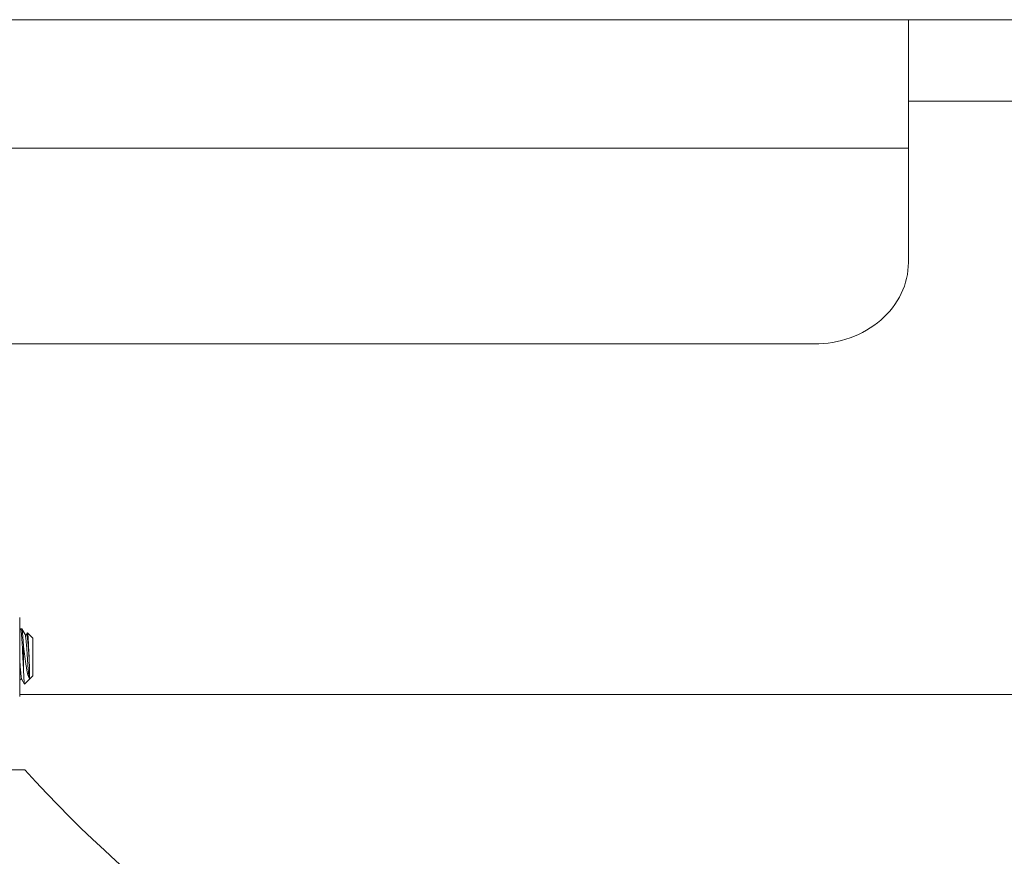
# Model space of a CAD drawing. Header units: millimetres. Extents: x 29170 to 33192, y 579 to 3108.
# Tile 231 of 256: x 31328 to 31380, y 2338 to 2382. Entities that reach past the tile are written whole.
import ezdxf

# ---------------------------------------------------------------- set-up
doc = ezdxf.new("R2010")
doc.units = ezdxf.units.MM
doc.layers.add('细实线', color=7, linetype='Continuous', lineweight=13)

msp = doc.modelspace()

# ---------------------------------------------------------------- linework, layer by layer
at = {"layer": '细实线'}
for p, q in [((31206.178, 2382.037), (31383.873, 2382.037)), ((31375.025, 2382.037), (31375.025, 2369.145)), ((31383.873, 2377.707), (31375.025, 2377.707)), ((31215.025, 2375.207), (31375.025, 2375.207)), ((31220.025, 2364.815), (31370.025, 2364.815)), ((31327.825, 2350.282), (31327.825, 2346.082)), ((31327.862, 2349.675), (31327.825, 2349.612)), ((31327.862, 2349.675), (31327.869, 2349.682)), ((31327.931, 2349.682), (31327.869, 2349.682)), ((31327.931, 2349.682), (31327.869, 2349.682)), ((31327.939, 2349.675), (31327.931, 2349.682)), ((31328.116, 2349.37), (31327.939, 2349.675)), ((31328.238, 2349.462), (31328.184, 2349.37)), ((31328.243, 2349.464), (31328.238, 2349.462)), ((31328.243, 2349.464), (31328.525, 2349.182)), ((31328.255, 2349.415), (31328.243, 2349.464)), ((31328.127, 2349.341), (31328.116, 2349.369)), ((31328.525, 2349.182), (31328.525, 2347.182)), ((31328.025, 2347.607), (31328.025, 2348.756)), ((31327.834, 2347.034), (31327.825, 2347.079)), ((31327.825, 2346.923), (31327.866, 2346.993)), ((31327.934, 2346.993), (31327.929, 2347.006)), ((31327.932, 2346.997), (31327.934, 2346.993)), ((31327.934, 2346.993), (31328.08, 2346.743)), ((31328.085, 2346.741), (31328.525, 2347.182)), ((31328.085, 2346.741), (31328.08, 2346.743)), ((31394.025, 2346.182), (31327.825, 2346.182)), ((31323.525, 2342.182), (31328.097, 2342.182))]:
    msp.add_line(p, q, dxfattribs=at)
for points in [[(31328.184, 2349.37), (31328.182, 2349.367), (31328.154, 2349.353), (31328.121, 2349.364), (31328.116, 2349.369)], [(31327.866, 2346.993), (31327.871, 2346.999), (31327.901, 2347.01), (31327.93, 2346.998), (31327.932, 2346.997)]]:
    msp.add_lwpolyline(points, dxfattribs=at)
msp.add_arc((31379.893, 2389.269), 70, 222.27364, 244.72163, dxfattribs=at)
for points, knots in [([(31370.025, 2364.815), (31370.672, 2364.815), (31371.956, 2365.03), (31373.611, 2365.97), (31374.75, 2367.405), (31375.025, 2368.578), (31375.025, 2369.145)], [0, 0, 0, 0, 0.266361, 0.523396, 0.766753, 1, 1, 1, 1]), ([(31327.869, 2349.682), (31327.874, 2349.682), (31327.883, 2349.661), (31327.886, 2349.647), (31327.889, 2349.636)], [0, 0, 0, 0, 0.298, 1, 1, 1, 1]), ([(31327.889, 2349.636), (31327.897, 2349.599), (31327.909, 2349.504), (31327.925, 2349.333), (31327.941, 2349.11), (31327.964, 2348.738), (31327.991, 2348.233), (31328.013, 2347.817), (31328.025, 2347.607)], [0, 0, 0, 0, 0.055533, 0.141103, 0.252912, 0.385904, 0.690526, 1, 1, 1, 1]), ([(31328.025, 2348.756), (31328.018, 2348.872), (31328.006, 2349.084), (31327.988, 2349.332), (31327.972, 2349.491), (31327.962, 2349.575), (31327.952, 2349.634), (31327.944, 2349.665), (31327.939, 2349.675)], [0, 0, 0, 0, 0.379861, 0.68656, 0.805325, 0.89802, 0.963141, 1, 1, 1, 1]), ([(31328.329, 2347.058), (31328.317, 2347.119), (31328.3, 2347.273), (31328.276, 2347.543), (31328.252, 2347.876), (31328.228, 2348.24), (31328.204, 2348.598), (31328.181, 2348.915), (31328.157, 2349.158), (31328.14, 2349.292), (31328.127, 2349.341)], [0, 0, 0, 0, 0.081181, 0.20318, 0.353985, 0.518565, 0.680495, 0.823618, 0.933701, 1, 1, 1, 1]), ([(31328.329, 2348.023), (31328.323, 2348.113), (31328.311, 2348.292), (31328.294, 2348.553), (31328.276, 2348.795), (31328.261, 2348.978), (31328.248, 2349.107), (31328.239, 2349.186), (31328.23, 2349.252), (31328.222, 2349.304), (31328.213, 2349.343), (31328.207, 2349.366), (31328.194, 2349.382), (31328.186, 2349.373), (31328.184, 2349.37)], [0, 0, 0, 0, 0.197066, 0.390063, 0.568896, 0.724594, 0.791208, 0.84919, 0.897796, 0.936488, 0.964828, 0.982749, 0.991355, 1, 1, 1, 1]), ([(31328.329, 2348.023), (31328.323, 2348.173), (31328.311, 2348.461), (31328.294, 2348.859), (31328.276, 2349.173), (31328.265, 2349.349), (31328.255, 2349.415)], [0, 0, 0, 0, 0.322288, 0.621104, 0.856856, 1, 1, 1, 1]), ([(31328.025, 2348.756), (31328.049, 2348.574), (31328.093, 2348.218), (31328.152, 2347.788), (31328.204, 2347.478), (31328.241, 2347.294), (31328.279, 2347.157), (31328.31, 2347.082), (31328.329, 2347.058)], [0, 0, 0, 0, 0.31749, 0.621102, 0.752638, 0.862751, 0.946328, 1, 1, 1, 1]), ([(31327.929, 2347.006), (31327.923, 2347.022), (31327.913, 2347.067), (31327.894, 2347.191), (31327.874, 2347.407), (31327.849, 2347.722), (31327.834, 2347.956), (31327.825, 2348.081)], [0, 0, 0, 0, 0.048862, 0.12463, 0.349392, 0.651656, 1, 1, 1, 1]), ([(31328.329, 2347.058), (31328.33, 2347.056), (31328.334, 2347.052), (31328.343, 2347.059), (31328.346, 2347.069), (31328.349, 2347.082), (31328.351, 2347.097), (31328.353, 2347.123), (31328.354, 2347.157), (31328.354, 2347.219), (31328.353, 2347.307), (31328.349, 2347.474), (31328.341, 2347.715), (31328.334, 2347.916), (31328.329, 2348.023)], [0, 0, 0, 0, 0.005042, 0.014503, 0.027424, 0.036826, 0.055298, 0.074167, 0.114645, 0.159507, 0.263036, 0.384269, 0.671524, 1, 1, 1, 1]), ([(31328.08, 2346.743), (31328.075, 2346.75), (31328.072, 2346.777), (31328.064, 2346.829), (31328.058, 2346.907), (31328.052, 2347.009), (31328.045, 2347.133), (31328.036, 2347.335), (31328.029, 2347.495), (31328.025, 2347.607)], [0, 0, 0, 0, 0.030654, 0.091729, 0.182283, 0.300616, 0.444407, 0.611025, 1, 1, 1, 1]), ([(31327.866, 2346.993), (31327.864, 2346.99), (31327.859, 2346.983), (31327.846, 2346.992), (31327.841, 2347.009), (31327.836, 2347.024), (31327.834, 2347.034)], [0, 0, 0, 0, 0.165532, 0.299876, 0.568047, 1, 1, 1, 1])]:
    msp.add_open_spline(points, degree=3, knots=knots, dxfattribs=at)

doc.saveas('drawing.dxf')
